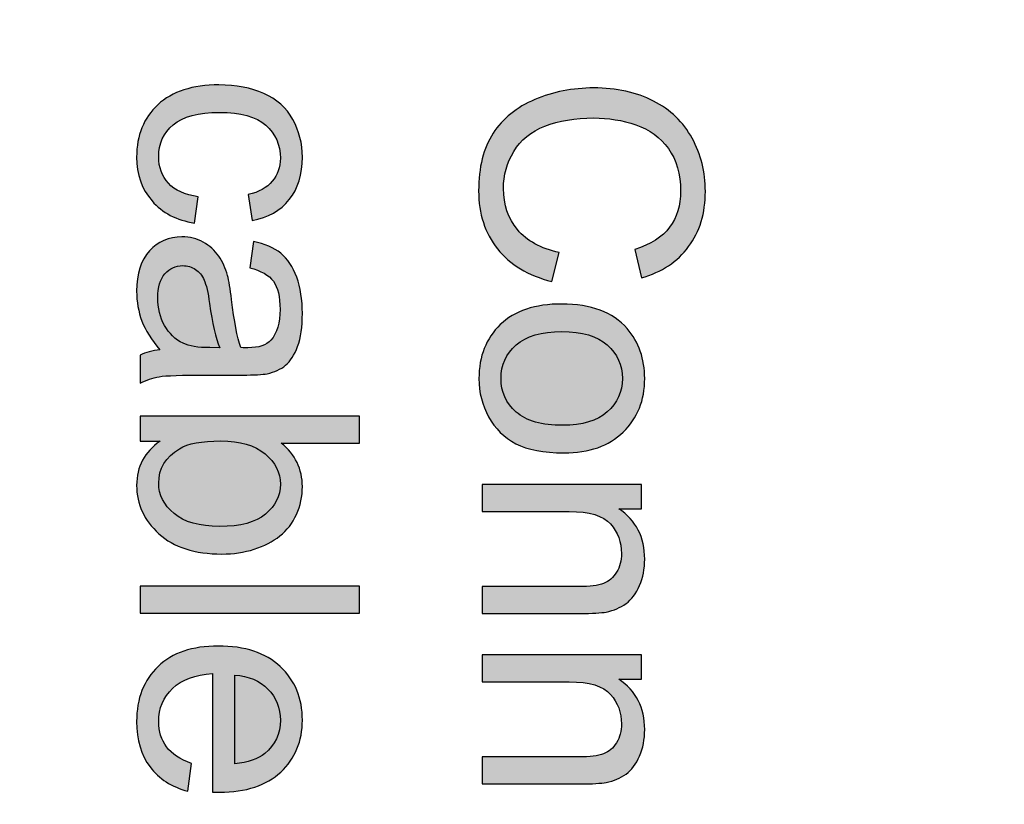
# Model space of a CAD drawing. Header units: millimetres. Extents: x -296 to 295, y -209 to 209.
# Tile 88 of 140: x 18 to 41, y 45 to 63. Entities that reach past the tile are written whole.
import ezdxf

# ---------------------------------------------------------------- set-up
doc = ezdxf.new("R2010")
doc.units = ezdxf.units.MM
doc.header["$MEASUREMENT"] = 0
doc.layers.add('layer 1', color=7, linetype='Continuous')

msp = doc.modelspace()

# ---------------------------------------------------------------- hatches: boundary and pattern name
at = {"layer": 'layer 1'}
h = msp.add_hatch(color=18, dxfattribs=at)
edge = h.paths.add_edge_path()
edge.add_spline(control_points=[(22.3878, 59.1205), (22.3878, 59.1205), (22.3045, 58.5233), (22.3045, 58.5233), (21.8936, 58.5893), (21.573, 58.7559), (21.3404, 59.0256), (21.1078, 59.2953), (20.992, 59.6275), (20.992, 60.0198), (20.992, 60.5117), (21.1529, 60.9075), (21.4746, 61.2062), (21.7964, 61.5059), (22.257, 61.6552), (22.8566, 61.6552), (23.2455, 61.6552), (23.5846, 61.5904), (23.8763, 61.4619), (24.1668, 61.3335), (24.3855, 61.1379), (24.5302, 60.874), (24.676, 60.6112), (24.7489, 60.3254), (24.7489, 60.0152), (24.7489, 59.6251), (24.6506, 59.3045), (24.4526, 59.0569), (24.2547, 58.808), (23.9735, 58.6483), (23.6101, 58.5789), (23.6101, 58.5789), (23.5198, 59.1691), (23.5198, 59.1691), (23.7617, 59.2258), (23.9434, 59.3254), (24.0661, 59.4701), (24.1876, 59.6136), (24.2489, 59.7872), (24.2489, 59.9909), (24.2489, 60.2988), (24.139, 60.5487), (23.9191, 60.742), (23.698, 60.9342), (23.3508, 61.0302), (22.8739, 61.0302), (22.3902, 61.0302), (22.0395, 60.9376), (21.8207, 60.7525), (21.602, 60.5661), (21.492, 60.3242), (21.492, 60.0268), (21.492, 59.786), (21.5649, 59.5858), (21.7119, 59.4261), (21.8577, 59.2652), (22.0834, 59.1633), (22.3878, 59.1205)], knot_values=[0, 0, 0, 0, 0.0526316, 0.0526316, 0.0526316, 0.1052632, 0.1052632, 0.1052632, 0.1578947, 0.1578947, 0.1578947, 0.2105263, 0.2105263, 0.2105263, 0.2631579, 0.2631579, 0.2631579, 0.3157895, 0.3157895, 0.3157895, 0.3684211, 0.3684211, 0.3684211, 0.4210526, 0.4210526, 0.4210526, 0.4736842, 0.4736842, 0.4736842, 0.5263158, 0.5263158, 0.5263158, 0.5789474, 0.5789474, 0.5789474, 0.6315789, 0.6315789, 0.6315789, 0.6842105, 0.6842105, 0.6842105, 0.7368421, 0.7368421, 0.7368421, 0.7894737, 0.7894737, 0.7894737, 0.8421053, 0.8421053, 0.8421053, 0.8947368, 0.8947368, 0.8947368, 0.9473684, 0.9473684, 0.9473684, 1, 1, 1, 1], degree=3, periodic=1)
h = msp.add_hatch(color=18, dxfattribs=at)
edge = h.paths.add_edge_path()
edge.add_spline(control_points=[(30.5707, 57.8566), (30.5707, 57.8566), (30.404, 57.1969), (30.404, 57.1969), (29.8635, 57.3346), (29.4527, 57.5823), (29.1691, 57.94), (28.8855, 58.2976), (28.7432, 58.7351), (28.7432, 59.2525), (28.7432, 59.7872), (28.852, 60.2224), (29.0707, 60.558), (29.2883, 60.8937), (29.6043, 61.1483), (30.0175, 61.3231), (30.4318, 61.4978), (30.8751, 61.5858), (31.3496, 61.5858), (31.867, 61.5858), (32.3184, 61.4874), (32.7038, 61.2895), (33.0892, 61.0916), (33.382, 60.8103), (33.5823, 60.4457), (33.7825, 60.0812), (33.882, 59.6795), (33.882, 59.242), (33.882, 58.7444), (33.7559, 58.3265), (33.5024, 57.9886), (33.2489, 57.6495), (32.8936, 57.4134), (32.4353, 57.2803), (32.4353, 57.2803), (32.2825, 57.9261), (32.2825, 57.9261), (32.6436, 58.0407), (32.9075, 58.2085), (33.0718, 58.4272), (33.2374, 58.646), (33.3195, 58.9214), (33.3195, 59.2536), (33.3195, 59.6344), (33.2281, 59.9538), (33.0452, 60.2096), (32.8624, 60.4654), (32.6158, 60.646), (32.308, 60.749), (31.9989, 60.8531), (31.6806, 60.9052), (31.3531, 60.9052), (30.9307, 60.9052), (30.5614, 60.8439), (30.2466, 60.7212), (29.9307, 60.5985), (29.6957, 60.4075), (29.5395, 60.1483), (29.3832, 59.889), (29.3057, 59.6089), (29.3057, 59.3069), (29.3057, 58.9388), (29.4121, 58.6286), (29.6239, 58.374), (29.8369, 58.1194), (30.1517, 57.9469), (30.5707, 57.8566)], knot_values=[0, 0, 0, 0, 0.0454545, 0.0454545, 0.0454545, 0.0909091, 0.0909091, 0.0909091, 0.1363636, 0.1363636, 0.1363636, 0.1818182, 0.1818182, 0.1818182, 0.2272727, 0.2272727, 0.2272727, 0.2727273, 0.2727273, 0.2727273, 0.3181818, 0.3181818, 0.3181818, 0.3636364, 0.3636364, 0.3636364, 0.4090909, 0.4090909, 0.4090909, 0.4545455, 0.4545455, 0.4545455, 0.5, 0.5, 0.5, 0.5454545, 0.5454545, 0.5454545, 0.5909091, 0.5909091, 0.5909091, 0.6363636, 0.6363636, 0.6363636, 0.6818182, 0.6818182, 0.6818182, 0.7272727, 0.7272727, 0.7272727, 0.7727273, 0.7727273, 0.7727273, 0.8181818, 0.8181818, 0.8181818, 0.8636364, 0.8636364, 0.8636364, 0.9090909, 0.9090909, 0.9090909, 0.9545455, 0.9545455, 0.9545455, 1, 1, 1, 1], degree=3, periodic=1)
h = msp.add_hatch(color=18, dxfattribs=at)
edge = h.paths.add_edge_path()
edge.add_spline(control_points=[(21.5198, 55.6483), (21.3265, 55.8752), (21.1911, 56.0939), (21.1112, 56.3034), (21.0314, 56.5129), (20.992, 56.7374), (20.992, 56.9782), (20.992, 57.374), (21.0881, 57.6784), (21.2814, 57.8914), (21.4735, 58.1043), (21.72, 58.2108), (22.0198, 58.2108), (22.1957, 58.2108), (22.3566, 58.1703), (22.5024, 58.0904), (22.6483, 58.0094), (22.764, 57.9041), (22.852, 57.7745), (22.9399, 57.6437), (23.007, 57.4978), (23.0522, 57.3346), (23.0834, 57.2143), (23.1135, 57.0326), (23.1436, 56.7907), (23.2015, 56.2976), (23.2721, 55.933), (23.3531, 55.7004), (23.4364, 55.6981), (23.4897, 55.6969), (23.5117, 55.6969), (23.7594, 55.6969), (23.9341, 55.7548), (24.036, 55.8705), (24.1737, 56.0268), (24.242, 56.2594), (24.242, 56.5673), (24.242, 56.8555), (24.1911, 57.0684), (24.0904, 57.205), (23.9897, 57.3428), (23.8114, 57.4434), (23.5545, 57.5094), (23.5545, 57.5094), (23.6378, 58.1066), (23.6378, 58.1066), (23.8936, 58.0522), (24.1008, 57.9631), (24.2582, 57.8381), (24.4156, 57.7131), (24.536, 57.5326), (24.6216, 57.2965), (24.7061, 57.0615), (24.7489, 56.7872), (24.7489, 56.477), (24.7489, 56.1691), (24.7131, 55.918), (24.6401, 55.7247), (24.5672, 55.5326), (24.4769, 55.3902), (24.367, 55.2999), (24.257, 55.2097), (24.1181, 55.146), (23.9503, 55.109), (23.8462, 55.0893), (23.6587, 55.0789), (23.389, 55.0789), (23.389, 55.0789), (22.5788, 55.0789), (22.5788, 55.0789), (22.0128, 55.0789), (21.6552, 55.0661), (21.5036, 55.0407), (21.352, 55.0164), (21.2073, 54.9655), (21.0684, 54.8914), (21.0684, 54.8914), (21.0684, 55.5303), (21.0684, 55.5303), (21.1969, 55.5916), (21.3473, 55.631), (21.5198, 55.6483)], knot_values=[0, 0, 0, 0, 0.037037, 0.037037, 0.037037, 0.0740741, 0.0740741, 0.0740741, 0.1111111, 0.1111111, 0.1111111, 0.1481481, 0.1481481, 0.1481481, 0.1851852, 0.1851852, 0.1851852, 0.2222222, 0.2222222, 0.2222222, 0.2592593, 0.2592593, 0.2592593, 0.2962963, 0.2962963, 0.2962963, 0.3333333, 0.3333333, 0.3333333, 0.3703704, 0.3703704, 0.3703704, 0.4074074, 0.4074074, 0.4074074, 0.4444444, 0.4444444, 0.4444444, 0.4814815, 0.4814815, 0.4814815, 0.5185185, 0.5185185, 0.5185185, 0.5555556, 0.5555556, 0.5555556, 0.5925926, 0.5925926, 0.5925926, 0.6296296, 0.6296296, 0.6296296, 0.6666667, 0.6666667, 0.6666667, 0.7037037, 0.7037037, 0.7037037, 0.7407407, 0.7407407, 0.7407407, 0.7777778, 0.7777778, 0.7777778, 0.8148148, 0.8148148, 0.8148148, 0.8518519, 0.8518519, 0.8518519, 0.8888889, 0.8888889, 0.8888889, 0.9259259, 0.9259259, 0.9259259, 0.962963, 0.962963, 0.962963, 1, 1, 1, 1], degree=3, periodic=1)
h = msp.add_hatch(color=18, dxfattribs=at)
edge = h.paths.add_edge_path()
edge.add_spline(control_points=[(22.8739, 55.6969), (22.7837, 55.9191), (22.7073, 56.2525), (22.6448, 56.6969), (22.6089, 56.9492), (22.5684, 57.1275), (22.5233, 57.2316), (22.4781, 57.3358), (22.4121, 57.4157), (22.3265, 57.4724), (22.2397, 57.5291), (22.1436, 57.558), (22.0371, 57.558), (21.8763, 57.558), (21.7408, 57.4967), (21.6332, 57.3728), (21.5256, 57.249), (21.4712, 57.0684), (21.4712, 56.8312), (21.4712, 56.5962), (21.5221, 56.3867), (21.6251, 56.2027), (21.727, 56.0198), (21.867, 55.8844), (22.0441, 55.7988), (22.1818, 55.7328), (22.3844, 55.7004), (22.6517, 55.7004), (22.6517, 55.7004), (22.8739, 55.6969), (22.8739, 55.6969)], knot_values=[0, 0, 0, 0, 0.1, 0.1, 0.1, 0.2, 0.2, 0.2, 0.3, 0.3, 0.3, 0.4, 0.4, 0.4, 0.5, 0.5, 0.5, 0.6, 0.6, 0.6, 0.7, 0.7, 0.7, 0.8, 0.8, 0.8, 0.9, 0.9, 0.9, 1, 1, 1, 1], degree=3, periodic=1)
h = msp.add_hatch(color=18, dxfattribs=at)
edge = h.paths.add_edge_path()
edge.add_spline(control_points=[(30.6286, 56.6888), (31.2941, 56.6888), (31.7871, 56.5037), (32.1077, 56.1321), (32.3739, 55.8231), (32.507, 55.4446), (32.507, 54.999), (32.507, 54.5048), (32.345, 54.0997), (32.0209, 53.7849), (31.698, 53.4713), (31.2501, 53.3139), (30.6795, 53.3139), (30.2165, 53.3139), (29.8531, 53.3833), (29.5881, 53.5222), (29.323, 53.6611), (29.117, 53.8636), (28.97, 54.1298), (28.823, 54.3949), (28.7501, 54.6854), (28.7501, 54.999), (28.7501, 55.5037), (28.911, 55.9111), (29.2339, 56.2224), (29.5568, 56.5337), (30.0221, 56.6888), (30.6286, 56.6888)], knot_values=[0, 0, 0, 0, 0.1111111, 0.1111111, 0.1111111, 0.2222222, 0.2222222, 0.2222222, 0.3333333, 0.3333333, 0.3333333, 0.4444444, 0.4444444, 0.4444444, 0.5555556, 0.5555556, 0.5555556, 0.6666667, 0.6666667, 0.6666667, 0.7777778, 0.7777778, 0.7777778, 0.8888889, 0.8888889, 0.8888889, 1, 1, 1, 1], degree=3, periodic=1)
h = msp.add_hatch(color=18, dxfattribs=at)
edge = h.paths.add_edge_path()
edge.add_spline(control_points=[(30.6274, 56.0638), (30.1668, 56.0638), (29.8219, 55.9631), (29.5939, 55.7618), (29.3647, 55.5592), (29.2501, 55.3057), (29.2501, 54.999), (29.2501, 54.6958), (29.3647, 54.4435), (29.595, 54.2409), (29.8253, 54.0395), (30.176, 53.9389), (30.6471, 53.9389), (31.0915, 53.9389), (31.4283, 54.0407), (31.6563, 54.2432), (31.8855, 54.4458), (32.0001, 54.6981), (32.0001, 54.999), (32.0001, 55.3057), (31.8867, 55.5592), (31.6587, 55.7618), (31.4306, 55.9631), (31.0869, 56.0638), (30.6274, 56.0638)], knot_values=[0, 0, 0, 0, 0.125, 0.125, 0.125, 0.25, 0.25, 0.25, 0.375, 0.375, 0.375, 0.5, 0.5, 0.5, 0.625, 0.625, 0.625, 0.75, 0.75, 0.75, 0.875, 0.875, 0.875, 1, 1, 1, 1], degree=3, periodic=1)
h = msp.add_hatch(color=18, dxfattribs=at)
edge = h.paths.add_edge_path()
edge.add_spline(control_points=[(21.0684, 53.5778), (21.0684, 53.5778), (21.0684, 54.1472), (21.0684, 54.1472), (21.0684, 54.1472), (26.0406, 54.1472), (26.0406, 54.1472), (26.0406, 54.1472), (26.0406, 53.5361), (26.0406, 53.5361), (26.0406, 53.5361), (24.2663, 53.5361), (24.2663, 53.5361), (24.5881, 53.278), (24.7489, 52.9493), (24.7489, 52.5488), (24.7489, 52.3278), (24.705, 52.1171), (24.6158, 51.9192), (24.5267, 51.7213), (24.4006, 51.5593), (24.2397, 51.4308), (24.0776, 51.3035), (23.8832, 51.2028), (23.6552, 51.131), (23.4283, 51.0581), (23.1841, 51.0222), (22.9249, 51.0222), (22.3091, 51.0222), (21.8323, 51.175), (21.4966, 51.4794), (21.1598, 51.785), (20.992, 52.1507), (20.992, 52.5778), (20.992, 53.0025), (21.1691, 53.3359), (21.5221, 53.5778), (21.5221, 53.5778), (21.0684, 53.5778), (21.0684, 53.5778)], knot_values=[0, 0, 0, 0, 0.0769231, 0.0769231, 0.0769231, 0.1538462, 0.1538462, 0.1538462, 0.2307692, 0.2307692, 0.2307692, 0.3076923, 0.3076923, 0.3076923, 0.3846154, 0.3846154, 0.3846154, 0.4615385, 0.4615385, 0.4615385, 0.5384615, 0.5384615, 0.5384615, 0.6153846, 0.6153846, 0.6153846, 0.6923077, 0.6923077, 0.6923077, 0.7692308, 0.7692308, 0.7692308, 0.8461538, 0.8461538, 0.8461538, 0.9230769, 0.9230769, 0.9230769, 1, 1, 1, 1], degree=3, periodic=1)
h = msp.add_hatch(color=18, dxfattribs=at)
edge = h.paths.add_edge_path()
edge.add_spline(control_points=[(22.8971, 53.5847), (22.4665, 53.5847), (22.1552, 53.5257), (21.9631, 53.4088), (21.6494, 53.2167), (21.492, 52.9574), (21.492, 52.6299), (21.492, 52.3625), (21.6077, 52.1322), (21.8392, 51.9389), (22.0707, 51.7445), (22.4156, 51.6472), (22.8739, 51.6472), (23.3438, 51.6472), (23.6899, 51.7398), (23.9133, 51.9262), (24.1367, 52.1125), (24.2489, 52.3382), (24.2489, 52.6021), (24.2489, 52.8694), (24.1332, 53.0998), (23.9017, 53.2931), (23.6702, 53.4875), (23.3357, 53.5847), (22.8971, 53.5847)], knot_values=[0, 0, 0, 0, 0.125, 0.125, 0.125, 0.25, 0.25, 0.25, 0.375, 0.375, 0.375, 0.5, 0.5, 0.5, 0.625, 0.625, 0.625, 0.75, 0.75, 0.75, 0.875, 0.875, 0.875, 1, 1, 1, 1], degree=3, periodic=1)
h = msp.add_hatch(color=18, dxfattribs=at)
edge = h.paths.add_edge_path()
edge.add_spline(control_points=[(28.8265, 52.5975), (28.8265, 52.5975), (32.4306, 52.5975), (32.4306, 52.5975), (32.4306, 52.5975), (32.4306, 52.0489), (32.4306, 52.0489), (32.4306, 52.0489), (31.9191, 52.0489), (31.9191, 52.0489), (32.3114, 51.785), (32.507, 51.403), (32.507, 50.9042), (32.507, 50.6866), (32.4677, 50.4875), (32.3901, 50.3058), (32.3126, 50.1241), (32.2096, 49.9875), (32.0834, 49.8973), (31.9573, 49.807), (31.8068, 49.7433), (31.6332, 49.7074), (31.5198, 49.6855), (31.3219, 49.6739), (31.0394, 49.6739), (31.0394, 49.6739), (28.8265, 49.6739), (28.8265, 49.6739), (28.8265, 49.6739), (28.8265, 50.285), (28.8265, 50.285), (28.8265, 50.285), (31.0163, 50.285), (31.0163, 50.285), (31.2651, 50.285), (31.4515, 50.3081), (31.5742, 50.3556), (31.6969, 50.403), (31.7952, 50.4875), (31.8693, 50.6079), (31.9422, 50.7283), (31.9793, 50.8706), (31.9793, 51.0327), (31.9793, 51.2919), (31.8971, 51.5153), (31.7316, 51.704), (31.5672, 51.8926), (31.2536, 51.9864), (30.7929, 51.9864), (30.7929, 51.9864), (28.8265, 51.9864), (28.8265, 51.9864), (28.8265, 51.9864), (28.8265, 52.5975), (28.8265, 52.5975)], knot_values=[0, 0, 0, 0, 0.0555556, 0.0555556, 0.0555556, 0.1111111, 0.1111111, 0.1111111, 0.1666667, 0.1666667, 0.1666667, 0.2222222, 0.2222222, 0.2222222, 0.2777778, 0.2777778, 0.2777778, 0.3333333, 0.3333333, 0.3333333, 0.3888889, 0.3888889, 0.3888889, 0.4444444, 0.4444444, 0.4444444, 0.5, 0.5, 0.5, 0.5555556, 0.5555556, 0.5555556, 0.6111111, 0.6111111, 0.6111111, 0.6666667, 0.6666667, 0.6666667, 0.7222222, 0.7222222, 0.7222222, 0.7777778, 0.7777778, 0.7777778, 0.8333333, 0.8333333, 0.8333333, 0.8888889, 0.8888889, 0.8888889, 0.9444444, 0.9444444, 0.9444444, 1, 1, 1, 1], degree=3, periodic=1)
h = msp.add_hatch(color=18, dxfattribs=at)
edge = h.paths.add_edge_path()
edge.add_spline(control_points=[(21.0684, 50.292), (21.0684, 50.292), (26.0406, 50.292), (26.0406, 50.292), (26.0406, 50.292), (26.0406, 49.6809), (26.0406, 49.6809), (26.0406, 49.6809), (21.0684, 49.6809), (21.0684, 49.6809), (21.0684, 49.6809), (21.0684, 50.292), (21.0684, 50.292)], knot_values=[0, 0, 0, 0, 0.25, 0.25, 0.25, 0.5, 0.5, 0.5, 0.75, 0.75, 0.75, 1, 1, 1, 1], degree=3, periodic=1)
h = msp.add_hatch(color=18, dxfattribs=at)
edge = h.paths.add_edge_path()
edge.add_spline(control_points=[(22.2351, 46.277), (22.2351, 46.277), (22.1517, 45.645), (22.1517, 45.645), (21.7848, 45.7434), (21.499, 45.9274), (21.2964, 46.1959), (21.0939, 46.4645), (20.992, 46.807), (20.992, 47.2249), (20.992, 47.7503), (21.154, 48.167), (21.4781, 48.4749), (21.801, 48.7827), (22.2559, 48.9367), (22.8404, 48.9367), (23.4445, 48.9367), (23.9144, 48.7816), (24.2478, 48.4702), (24.5823, 48.1589), (24.7489, 47.755), (24.7489, 47.2584), (24.7489, 46.7781), (24.5857, 46.3857), (24.2582, 46.0814), (23.9307, 45.777), (23.47, 45.6242), (22.8763, 45.6242), (22.8404, 45.6242), (22.786, 45.6253), (22.7142, 45.6277), (22.7142, 45.6277), (22.7142, 48.3117), (22.7142, 48.3117), (22.3195, 48.2885), (22.0163, 48.1774), (21.8068, 47.976), (21.5973, 47.7758), (21.492, 47.5246), (21.492, 47.2249), (21.492, 47.0015), (21.551, 46.8105), (21.6691, 46.6531), (21.7871, 46.4945), (21.9758, 46.3695), (22.2351, 46.277)], knot_values=[0, 0, 0, 0, 0.0666667, 0.0666667, 0.0666667, 0.1333333, 0.1333333, 0.1333333, 0.2, 0.2, 0.2, 0.2666667, 0.2666667, 0.2666667, 0.3333333, 0.3333333, 0.3333333, 0.4, 0.4, 0.4, 0.4666667, 0.4666667, 0.4666667, 0.5333333, 0.5333333, 0.5333333, 0.6, 0.6, 0.6, 0.6666667, 0.6666667, 0.6666667, 0.7333333, 0.7333333, 0.7333333, 0.8, 0.8, 0.8, 0.8666667, 0.8666667, 0.8666667, 0.9333333, 0.9333333, 0.9333333, 1, 1, 1, 1], degree=3, periodic=1)
h = msp.add_hatch(color=18, dxfattribs=at)
edge = h.paths.add_edge_path()
edge.add_spline(control_points=[(28.8265, 48.7353), (28.8265, 48.7353), (32.4306, 48.7353), (32.4306, 48.7353), (32.4306, 48.7353), (32.4306, 48.1867), (32.4306, 48.1867), (32.4306, 48.1867), (31.9191, 48.1867), (31.9191, 48.1867), (32.3114, 47.9228), (32.507, 47.5408), (32.507, 47.042), (32.507, 46.8244), (32.4677, 46.6253), (32.3901, 46.4436), (32.3126, 46.2619), (32.2096, 46.1253), (32.0834, 46.0351), (31.9573, 45.9448), (31.8068, 45.8811), (31.6332, 45.8452), (31.5198, 45.8233), (31.3219, 45.8117), (31.0394, 45.8117), (31.0394, 45.8117), (28.8265, 45.8117), (28.8265, 45.8117), (28.8265, 45.8117), (28.8265, 46.4228), (28.8265, 46.4228), (28.8265, 46.4228), (31.0163, 46.4228), (31.0163, 46.4228), (31.2651, 46.4228), (31.4515, 46.4459), (31.5742, 46.4934), (31.6969, 46.5408), (31.7952, 46.6253), (31.8693, 46.7457), (31.9422, 46.8661), (31.9793, 47.0084), (31.9793, 47.1705), (31.9793, 47.4297), (31.8971, 47.6531), (31.7316, 47.8418), (31.5672, 48.0304), (31.2536, 48.1242), (30.7929, 48.1242), (30.7929, 48.1242), (28.8265, 48.1242), (28.8265, 48.1242), (28.8265, 48.1242), (28.8265, 48.7353), (28.8265, 48.7353)], knot_values=[0, 0, 0, 0, 0.0555556, 0.0555556, 0.0555556, 0.1111111, 0.1111111, 0.1111111, 0.1666667, 0.1666667, 0.1666667, 0.2222222, 0.2222222, 0.2222222, 0.2777778, 0.2777778, 0.2777778, 0.3333333, 0.3333333, 0.3333333, 0.3888889, 0.3888889, 0.3888889, 0.4444444, 0.4444444, 0.4444444, 0.5, 0.5, 0.5, 0.5555556, 0.5555556, 0.5555556, 0.6111111, 0.6111111, 0.6111111, 0.6666667, 0.6666667, 0.6666667, 0.7222222, 0.7222222, 0.7222222, 0.7777778, 0.7777778, 0.7777778, 0.8333333, 0.8333333, 0.8333333, 0.8888889, 0.8888889, 0.8888889, 0.9444444, 0.9444444, 0.9444444, 1, 1, 1, 1], degree=3, periodic=1)
h = msp.add_hatch(color=18, dxfattribs=at)
edge = h.paths.add_edge_path()
edge.add_spline(control_points=[(23.2142, 48.2769), (23.2142, 48.2769), (23.2142, 46.27), (23.2142, 46.27), (23.5175, 46.2966), (23.7443, 46.3742), (23.8959, 46.5003), (24.1309, 46.6936), (24.2489, 46.9459), (24.2489, 47.255), (24.2489, 47.535), (24.1552, 47.77), (23.9677, 47.961), (23.7802, 48.1508), (23.529, 48.2561), (23.2142, 48.2769)], knot_values=[0, 0, 0, 0, 0.2, 0.2, 0.2, 0.4, 0.4, 0.4, 0.6, 0.6, 0.6, 0.8, 0.8, 0.8, 1, 1, 1, 1], degree=3, periodic=1)

# ---------------------------------------------------------------- linework, layer by layer
at = {"layer": 'layer 1', "color": 1, "lineweight": 0}
msp.add_open_spline([(295.3283, 209.2747), (295.3283, 209.2747), (295.3283, -208.9236), (295.3283, -208.9236), (295.3283, -208.9236), (-296.1944, -208.9236), (-296.1944, -208.9236), (-296.1944, -208.9236), (-296.1944, 209.2747), (-296.1944, 209.2747), (-296.1944, 209.2747), (295.3283, 209.2747), (295.3283, 209.2747)], degree=3, knots=[0, 0, 0, 0, 0.25, 0.25, 0.25, 0.5, 0.5, 0.5, 0.75, 0.75, 0.75, 1, 1, 1, 1], dxfattribs=at)
at = {"layer": 'layer 1', "color": 5, "lineweight": 0}
msp.add_open_spline([(-281.2487, 194.7284), (-281.2487, 194.7284), (-281.2487, -197.0649), (-281.2487, -197.0649), (-281.2487, -197.0649), (283.3586, -197.0649), (283.3586, -197.0649)], degree=3, knots=[0, 0, 0, 0, 0.5, 0.5, 0.5, 1, 1, 1, 1], dxfattribs=at)
at = {"layer": 'layer 1'}
for points, knots in [([(22.3878, 59.1205), (22.3878, 59.1205), (22.3045, 58.5233), (22.3045, 58.5233), (21.8936, 58.5893), (21.573, 58.7559), (21.3404, 59.0256), (21.1078, 59.2953), (20.992, 59.6275), (20.992, 60.0198), (20.992, 60.5117), (21.1529, 60.9075), (21.4746, 61.2062), (21.7964, 61.5059), (22.257, 61.6552), (22.8566, 61.6552), (23.2455, 61.6552), (23.5846, 61.5904), (23.8763, 61.4619), (24.1668, 61.3335), (24.3855, 61.1379), (24.5302, 60.874), (24.676, 60.6112), (24.7489, 60.3254), (24.7489, 60.0152), (24.7489, 59.6251), (24.6506, 59.3045), (24.4526, 59.0569), (24.2547, 58.808), (23.9735, 58.6483), (23.6101, 58.5789), (23.6101, 58.5789), (23.5198, 59.1691), (23.5198, 59.1691), (23.7617, 59.2258), (23.9434, 59.3254), (24.0661, 59.4701), (24.1876, 59.6136), (24.2489, 59.7872), (24.2489, 59.9909), (24.2489, 60.2988), (24.139, 60.5487), (23.9191, 60.742), (23.698, 60.9342), (23.3508, 61.0302), (22.8739, 61.0302), (22.3902, 61.0302), (22.0395, 60.9376), (21.8207, 60.7525), (21.602, 60.5661), (21.492, 60.3242), (21.492, 60.0268), (21.492, 59.786), (21.5649, 59.5858), (21.7119, 59.4261), (21.8577, 59.2652), (22.0834, 59.1633), (22.3878, 59.1205)], [0, 0, 0, 0, 0.0526316, 0.0526316, 0.0526316, 0.1052632, 0.1052632, 0.1052632, 0.1578947, 0.1578947, 0.1578947, 0.2105263, 0.2105263, 0.2105263, 0.2631579, 0.2631579, 0.2631579, 0.3157895, 0.3157895, 0.3157895, 0.3684211, 0.3684211, 0.3684211, 0.4210526, 0.4210526, 0.4210526, 0.4736842, 0.4736842, 0.4736842, 0.5263158, 0.5263158, 0.5263158, 0.5789474, 0.5789474, 0.5789474, 0.6315789, 0.6315789, 0.6315789, 0.6842105, 0.6842105, 0.6842105, 0.7368421, 0.7368421, 0.7368421, 0.7894737, 0.7894737, 0.7894737, 0.8421053, 0.8421053, 0.8421053, 0.8947368, 0.8947368, 0.8947368, 0.9473684, 0.9473684, 0.9473684, 1, 1, 1, 1]), ([(30.5707, 57.8566), (30.5707, 57.8566), (30.404, 57.1969), (30.404, 57.1969), (29.8635, 57.3346), (29.4527, 57.5823), (29.1691, 57.94), (28.8855, 58.2976), (28.7432, 58.7351), (28.7432, 59.2525), (28.7432, 59.7872), (28.852, 60.2224), (29.0707, 60.558), (29.2883, 60.8937), (29.6043, 61.1483), (30.0175, 61.3231), (30.4318, 61.4978), (30.8751, 61.5858), (31.3496, 61.5858), (31.867, 61.5858), (32.3184, 61.4874), (32.7038, 61.2895), (33.0892, 61.0916), (33.382, 60.8103), (33.5823, 60.4457), (33.7825, 60.0812), (33.882, 59.6795), (33.882, 59.242), (33.882, 58.7444), (33.7559, 58.3265), (33.5024, 57.9886), (33.2489, 57.6495), (32.8936, 57.4134), (32.4353, 57.2803), (32.4353, 57.2803), (32.2825, 57.9261), (32.2825, 57.9261), (32.6436, 58.0407), (32.9075, 58.2085), (33.0718, 58.4272), (33.2374, 58.646), (33.3195, 58.9214), (33.3195, 59.2536), (33.3195, 59.6344), (33.2281, 59.9538), (33.0452, 60.2096), (32.8624, 60.4654), (32.6158, 60.646), (32.308, 60.749), (31.9989, 60.8531), (31.6806, 60.9052), (31.3531, 60.9052), (30.9307, 60.9052), (30.5614, 60.8439), (30.2466, 60.7212), (29.9307, 60.5985), (29.6957, 60.4075), (29.5395, 60.1483), (29.3832, 59.889), (29.3057, 59.6089), (29.3057, 59.3069), (29.3057, 58.9388), (29.4121, 58.6286), (29.6239, 58.374), (29.8369, 58.1194), (30.1517, 57.9469), (30.5707, 57.8566)], [0, 0, 0, 0, 0.0454545, 0.0454545, 0.0454545, 0.0909091, 0.0909091, 0.0909091, 0.1363636, 0.1363636, 0.1363636, 0.1818182, 0.1818182, 0.1818182, 0.2272727, 0.2272727, 0.2272727, 0.2727273, 0.2727273, 0.2727273, 0.3181818, 0.3181818, 0.3181818, 0.3636364, 0.3636364, 0.3636364, 0.4090909, 0.4090909, 0.4090909, 0.4545455, 0.4545455, 0.4545455, 0.5, 0.5, 0.5, 0.5454545, 0.5454545, 0.5454545, 0.5909091, 0.5909091, 0.5909091, 0.6363636, 0.6363636, 0.6363636, 0.6818182, 0.6818182, 0.6818182, 0.7272727, 0.7272727, 0.7272727, 0.7727273, 0.7727273, 0.7727273, 0.8181818, 0.8181818, 0.8181818, 0.8636364, 0.8636364, 0.8636364, 0.9090909, 0.9090909, 0.9090909, 0.9545455, 0.9545455, 0.9545455, 1, 1, 1, 1]), ([(21.5198, 55.6483), (21.3265, 55.8752), (21.1911, 56.0939), (21.1112, 56.3034), (21.0314, 56.5129), (20.992, 56.7374), (20.992, 56.9782), (20.992, 57.374), (21.0881, 57.6784), (21.2814, 57.8914), (21.4735, 58.1043), (21.72, 58.2108), (22.0198, 58.2108), (22.1957, 58.2108), (22.3566, 58.1703), (22.5024, 58.0904), (22.6483, 58.0094), (22.764, 57.9041), (22.852, 57.7745), (22.9399, 57.6437), (23.007, 57.4978), (23.0522, 57.3346), (23.0834, 57.2143), (23.1135, 57.0326), (23.1436, 56.7907), (23.2015, 56.2976), (23.2721, 55.933), (23.3531, 55.7004), (23.4364, 55.6981), (23.4897, 55.6969), (23.5117, 55.6969), (23.7594, 55.6969), (23.9341, 55.7548), (24.036, 55.8705), (24.1737, 56.0268), (24.242, 56.2594), (24.242, 56.5673), (24.242, 56.8555), (24.1911, 57.0684), (24.0904, 57.205), (23.9897, 57.3428), (23.8114, 57.4434), (23.5545, 57.5094), (23.5545, 57.5094), (23.6378, 58.1066), (23.6378, 58.1066), (23.8936, 58.0522), (24.1008, 57.9631), (24.2582, 57.8381), (24.4156, 57.7131), (24.536, 57.5326), (24.6216, 57.2965), (24.7061, 57.0615), (24.7489, 56.7872), (24.7489, 56.477), (24.7489, 56.1691), (24.7131, 55.918), (24.6401, 55.7247), (24.5672, 55.5326), (24.4769, 55.3902), (24.367, 55.2999), (24.257, 55.2097), (24.1181, 55.146), (23.9503, 55.109), (23.8462, 55.0893), (23.6587, 55.0789), (23.389, 55.0789), (23.389, 55.0789), (22.5788, 55.0789), (22.5788, 55.0789), (22.0128, 55.0789), (21.6552, 55.0661), (21.5036, 55.0407), (21.352, 55.0164), (21.2073, 54.9655), (21.0684, 54.8914), (21.0684, 54.8914), (21.0684, 55.5303), (21.0684, 55.5303), (21.1969, 55.5916), (21.3473, 55.631), (21.5198, 55.6483)], [0, 0, 0, 0, 0.037037, 0.037037, 0.037037, 0.0740741, 0.0740741, 0.0740741, 0.1111111, 0.1111111, 0.1111111, 0.1481481, 0.1481481, 0.1481481, 0.1851852, 0.1851852, 0.1851852, 0.2222222, 0.2222222, 0.2222222, 0.2592593, 0.2592593, 0.2592593, 0.2962963, 0.2962963, 0.2962963, 0.3333333, 0.3333333, 0.3333333, 0.3703704, 0.3703704, 0.3703704, 0.4074074, 0.4074074, 0.4074074, 0.4444444, 0.4444444, 0.4444444, 0.4814815, 0.4814815, 0.4814815, 0.5185185, 0.5185185, 0.5185185, 0.5555556, 0.5555556, 0.5555556, 0.5925926, 0.5925926, 0.5925926, 0.6296296, 0.6296296, 0.6296296, 0.6666667, 0.6666667, 0.6666667, 0.7037037, 0.7037037, 0.7037037, 0.7407407, 0.7407407, 0.7407407, 0.7777778, 0.7777778, 0.7777778, 0.8148148, 0.8148148, 0.8148148, 0.8518519, 0.8518519, 0.8518519, 0.8888889, 0.8888889, 0.8888889, 0.9259259, 0.9259259, 0.9259259, 0.962963, 0.962963, 0.962963, 1, 1, 1, 1]), ([(22.8739, 55.6969), (22.7837, 55.9191), (22.7073, 56.2525), (22.6448, 56.6969), (22.6089, 56.9492), (22.5684, 57.1275), (22.5233, 57.2316), (22.4781, 57.3358), (22.4121, 57.4157), (22.3265, 57.4724), (22.2397, 57.5291), (22.1436, 57.558), (22.0371, 57.558), (21.8763, 57.558), (21.7408, 57.4967), (21.6332, 57.3728), (21.5256, 57.249), (21.4712, 57.0684), (21.4712, 56.8312), (21.4712, 56.5962), (21.5221, 56.3867), (21.6251, 56.2027), (21.727, 56.0198), (21.867, 55.8844), (22.0441, 55.7988), (22.1818, 55.7328), (22.3844, 55.7004), (22.6517, 55.7004), (22.6517, 55.7004), (22.8739, 55.6969), (22.8739, 55.6969)], [0, 0, 0, 0, 0.1, 0.1, 0.1, 0.2, 0.2, 0.2, 0.3, 0.3, 0.3, 0.4, 0.4, 0.4, 0.5, 0.5, 0.5, 0.6, 0.6, 0.6, 0.7, 0.7, 0.7, 0.8, 0.8, 0.8, 0.9, 0.9, 0.9, 1, 1, 1, 1]), ([(30.6286, 56.6888), (31.2941, 56.6888), (31.7871, 56.5037), (32.1077, 56.1321), (32.3739, 55.8231), (32.507, 55.4446), (32.507, 54.999), (32.507, 54.5048), (32.345, 54.0997), (32.0209, 53.7849), (31.698, 53.4713), (31.2501, 53.3139), (30.6795, 53.3139), (30.2165, 53.3139), (29.8531, 53.3833), (29.5881, 53.5222), (29.323, 53.6611), (29.117, 53.8636), (28.97, 54.1298), (28.823, 54.3949), (28.7501, 54.6854), (28.7501, 54.999), (28.7501, 55.5037), (28.911, 55.9111), (29.2339, 56.2224), (29.5568, 56.5337), (30.0221, 56.6888), (30.6286, 56.6888)], [0, 0, 0, 0, 0.1111111, 0.1111111, 0.1111111, 0.2222222, 0.2222222, 0.2222222, 0.3333333, 0.3333333, 0.3333333, 0.4444444, 0.4444444, 0.4444444, 0.5555556, 0.5555556, 0.5555556, 0.6666667, 0.6666667, 0.6666667, 0.7777778, 0.7777778, 0.7777778, 0.8888889, 0.8888889, 0.8888889, 1, 1, 1, 1]), ([(30.6274, 56.0638), (30.1668, 56.0638), (29.8219, 55.9631), (29.5939, 55.7618), (29.3647, 55.5592), (29.2501, 55.3057), (29.2501, 54.999), (29.2501, 54.6958), (29.3647, 54.4435), (29.595, 54.2409), (29.8253, 54.0395), (30.176, 53.9389), (30.6471, 53.9389), (31.0915, 53.9389), (31.4283, 54.0407), (31.6563, 54.2432), (31.8855, 54.4458), (32.0001, 54.6981), (32.0001, 54.999), (32.0001, 55.3057), (31.8867, 55.5592), (31.6587, 55.7618), (31.4306, 55.9631), (31.0869, 56.0638), (30.6274, 56.0638)], [0, 0, 0, 0, 0.125, 0.125, 0.125, 0.25, 0.25, 0.25, 0.375, 0.375, 0.375, 0.5, 0.5, 0.5, 0.625, 0.625, 0.625, 0.75, 0.75, 0.75, 0.875, 0.875, 0.875, 1, 1, 1, 1]), ([(21.0684, 53.5778), (21.0684, 53.5778), (21.0684, 54.1472), (21.0684, 54.1472), (21.0684, 54.1472), (26.0406, 54.1472), (26.0406, 54.1472), (26.0406, 54.1472), (26.0406, 53.5361), (26.0406, 53.5361), (26.0406, 53.5361), (24.2663, 53.5361), (24.2663, 53.5361), (24.5881, 53.278), (24.7489, 52.9493), (24.7489, 52.5488), (24.7489, 52.3278), (24.705, 52.1171), (24.6158, 51.9192), (24.5267, 51.7213), (24.4006, 51.5593), (24.2397, 51.4308), (24.0776, 51.3035), (23.8832, 51.2028), (23.6552, 51.131), (23.4283, 51.0581), (23.1841, 51.0222), (22.9249, 51.0222), (22.3091, 51.0222), (21.8323, 51.175), (21.4966, 51.4794), (21.1598, 51.785), (20.992, 52.1507), (20.992, 52.5778), (20.992, 53.0025), (21.1691, 53.3359), (21.5221, 53.5778), (21.5221, 53.5778), (21.0684, 53.5778), (21.0684, 53.5778)], [0, 0, 0, 0, 0.0769231, 0.0769231, 0.0769231, 0.1538462, 0.1538462, 0.1538462, 0.2307692, 0.2307692, 0.2307692, 0.3076923, 0.3076923, 0.3076923, 0.3846154, 0.3846154, 0.3846154, 0.4615385, 0.4615385, 0.4615385, 0.5384615, 0.5384615, 0.5384615, 0.6153846, 0.6153846, 0.6153846, 0.6923077, 0.6923077, 0.6923077, 0.7692308, 0.7692308, 0.7692308, 0.8461538, 0.8461538, 0.8461538, 0.9230769, 0.9230769, 0.9230769, 1, 1, 1, 1]), ([(22.8971, 53.5847), (22.4665, 53.5847), (22.1552, 53.5257), (21.9631, 53.4088), (21.6494, 53.2167), (21.492, 52.9574), (21.492, 52.6299), (21.492, 52.3625), (21.6077, 52.1322), (21.8392, 51.9389), (22.0707, 51.7445), (22.4156, 51.6472), (22.8739, 51.6472), (23.3438, 51.6472), (23.6899, 51.7398), (23.9133, 51.9262), (24.1367, 52.1125), (24.2489, 52.3382), (24.2489, 52.6021), (24.2489, 52.8694), (24.1332, 53.0998), (23.9017, 53.2931), (23.6702, 53.4875), (23.3357, 53.5847), (22.8971, 53.5847)], [0, 0, 0, 0, 0.125, 0.125, 0.125, 0.25, 0.25, 0.25, 0.375, 0.375, 0.375, 0.5, 0.5, 0.5, 0.625, 0.625, 0.625, 0.75, 0.75, 0.75, 0.875, 0.875, 0.875, 1, 1, 1, 1]), ([(28.8265, 52.5975), (28.8265, 52.5975), (32.4306, 52.5975), (32.4306, 52.5975), (32.4306, 52.5975), (32.4306, 52.0489), (32.4306, 52.0489), (32.4306, 52.0489), (31.9191, 52.0489), (31.9191, 52.0489), (32.3114, 51.785), (32.507, 51.403), (32.507, 50.9042), (32.507, 50.6866), (32.4677, 50.4875), (32.3901, 50.3058), (32.3126, 50.1241), (32.2096, 49.9875), (32.0834, 49.8973), (31.9573, 49.807), (31.8068, 49.7433), (31.6332, 49.7074), (31.5198, 49.6855), (31.3219, 49.6739), (31.0394, 49.6739), (31.0394, 49.6739), (28.8265, 49.6739), (28.8265, 49.6739), (28.8265, 49.6739), (28.8265, 50.285), (28.8265, 50.285), (28.8265, 50.285), (31.0163, 50.285), (31.0163, 50.285), (31.2651, 50.285), (31.4515, 50.3081), (31.5742, 50.3556), (31.6969, 50.403), (31.7952, 50.4875), (31.8693, 50.6079), (31.9422, 50.7283), (31.9793, 50.8706), (31.9793, 51.0327), (31.9793, 51.2919), (31.8971, 51.5153), (31.7316, 51.704), (31.5672, 51.8926), (31.2536, 51.9864), (30.7929, 51.9864), (30.7929, 51.9864), (28.8265, 51.9864), (28.8265, 51.9864), (28.8265, 51.9864), (28.8265, 52.5975), (28.8265, 52.5975)], [0, 0, 0, 0, 0.0555556, 0.0555556, 0.0555556, 0.1111111, 0.1111111, 0.1111111, 0.1666667, 0.1666667, 0.1666667, 0.2222222, 0.2222222, 0.2222222, 0.2777778, 0.2777778, 0.2777778, 0.3333333, 0.3333333, 0.3333333, 0.3888889, 0.3888889, 0.3888889, 0.4444444, 0.4444444, 0.4444444, 0.5, 0.5, 0.5, 0.5555556, 0.5555556, 0.5555556, 0.6111111, 0.6111111, 0.6111111, 0.6666667, 0.6666667, 0.6666667, 0.7222222, 0.7222222, 0.7222222, 0.7777778, 0.7777778, 0.7777778, 0.8333333, 0.8333333, 0.8333333, 0.8888889, 0.8888889, 0.8888889, 0.9444444, 0.9444444, 0.9444444, 1, 1, 1, 1]), ([(21.0684, 50.292), (21.0684, 50.292), (26.0406, 50.292), (26.0406, 50.292), (26.0406, 50.292), (26.0406, 49.6809), (26.0406, 49.6809), (26.0406, 49.6809), (21.0684, 49.6809), (21.0684, 49.6809), (21.0684, 49.6809), (21.0684, 50.292), (21.0684, 50.292)], [0, 0, 0, 0, 0.25, 0.25, 0.25, 0.5, 0.5, 0.5, 0.75, 0.75, 0.75, 1, 1, 1, 1]), ([(22.2351, 46.277), (22.2351, 46.277), (22.1517, 45.645), (22.1517, 45.645), (21.7848, 45.7434), (21.499, 45.9274), (21.2964, 46.1959), (21.0939, 46.4645), (20.992, 46.807), (20.992, 47.2249), (20.992, 47.7503), (21.154, 48.167), (21.4781, 48.4749), (21.801, 48.7827), (22.2559, 48.9367), (22.8404, 48.9367), (23.4445, 48.9367), (23.9144, 48.7816), (24.2478, 48.4702), (24.5823, 48.1589), (24.7489, 47.755), (24.7489, 47.2584), (24.7489, 46.7781), (24.5857, 46.3857), (24.2582, 46.0814), (23.9307, 45.777), (23.47, 45.6242), (22.8763, 45.6242), (22.8404, 45.6242), (22.786, 45.6253), (22.7142, 45.6277), (22.7142, 45.6277), (22.7142, 48.3117), (22.7142, 48.3117), (22.3195, 48.2885), (22.0163, 48.1774), (21.8068, 47.976), (21.5973, 47.7758), (21.492, 47.5246), (21.492, 47.2249), (21.492, 47.0015), (21.551, 46.8105), (21.6691, 46.6531), (21.7871, 46.4945), (21.9758, 46.3695), (22.2351, 46.277)], [0, 0, 0, 0, 0.0666667, 0.0666667, 0.0666667, 0.1333333, 0.1333333, 0.1333333, 0.2, 0.2, 0.2, 0.2666667, 0.2666667, 0.2666667, 0.3333333, 0.3333333, 0.3333333, 0.4, 0.4, 0.4, 0.4666667, 0.4666667, 0.4666667, 0.5333333, 0.5333333, 0.5333333, 0.6, 0.6, 0.6, 0.6666667, 0.6666667, 0.6666667, 0.7333333, 0.7333333, 0.7333333, 0.8, 0.8, 0.8, 0.8666667, 0.8666667, 0.8666667, 0.9333333, 0.9333333, 0.9333333, 1, 1, 1, 1]), ([(28.8265, 48.7353), (28.8265, 48.7353), (32.4306, 48.7353), (32.4306, 48.7353), (32.4306, 48.7353), (32.4306, 48.1867), (32.4306, 48.1867), (32.4306, 48.1867), (31.9191, 48.1867), (31.9191, 48.1867), (32.3114, 47.9228), (32.507, 47.5408), (32.507, 47.042), (32.507, 46.8244), (32.4677, 46.6253), (32.3901, 46.4436), (32.3126, 46.2619), (32.2096, 46.1253), (32.0834, 46.0351), (31.9573, 45.9448), (31.8068, 45.8811), (31.6332, 45.8452), (31.5198, 45.8233), (31.3219, 45.8117), (31.0394, 45.8117), (31.0394, 45.8117), (28.8265, 45.8117), (28.8265, 45.8117), (28.8265, 45.8117), (28.8265, 46.4228), (28.8265, 46.4228), (28.8265, 46.4228), (31.0163, 46.4228), (31.0163, 46.4228), (31.2651, 46.4228), (31.4515, 46.4459), (31.5742, 46.4934), (31.6969, 46.5408), (31.7952, 46.6253), (31.8693, 46.7457), (31.9422, 46.8661), (31.9793, 47.0084), (31.9793, 47.1705), (31.9793, 47.4297), (31.8971, 47.6531), (31.7316, 47.8418), (31.5672, 48.0304), (31.2536, 48.1242), (30.7929, 48.1242), (30.7929, 48.1242), (28.8265, 48.1242), (28.8265, 48.1242), (28.8265, 48.1242), (28.8265, 48.7353), (28.8265, 48.7353)], [0, 0, 0, 0, 0.0555556, 0.0555556, 0.0555556, 0.1111111, 0.1111111, 0.1111111, 0.1666667, 0.1666667, 0.1666667, 0.2222222, 0.2222222, 0.2222222, 0.2777778, 0.2777778, 0.2777778, 0.3333333, 0.3333333, 0.3333333, 0.3888889, 0.3888889, 0.3888889, 0.4444444, 0.4444444, 0.4444444, 0.5, 0.5, 0.5, 0.5555556, 0.5555556, 0.5555556, 0.6111111, 0.6111111, 0.6111111, 0.6666667, 0.6666667, 0.6666667, 0.7222222, 0.7222222, 0.7222222, 0.7777778, 0.7777778, 0.7777778, 0.8333333, 0.8333333, 0.8333333, 0.8888889, 0.8888889, 0.8888889, 0.9444444, 0.9444444, 0.9444444, 1, 1, 1, 1]), ([(23.2142, 48.2769), (23.2142, 48.2769), (23.2142, 46.27), (23.2142, 46.27), (23.5175, 46.2966), (23.7443, 46.3742), (23.8959, 46.5003), (24.1309, 46.6936), (24.2489, 46.9459), (24.2489, 47.255), (24.2489, 47.535), (24.1552, 47.77), (23.9677, 47.961), (23.7802, 48.1508), (23.529, 48.2561), (23.2142, 48.2769)], [0, 0, 0, 0, 0.2, 0.2, 0.2, 0.4, 0.4, 0.4, 0.6, 0.6, 0.6, 0.8, 0.8, 0.8, 1, 1, 1, 1])]:
    msp.add_open_spline(points, degree=3, knots=knots, dxfattribs=at)

doc.saveas('drawing.dxf')
